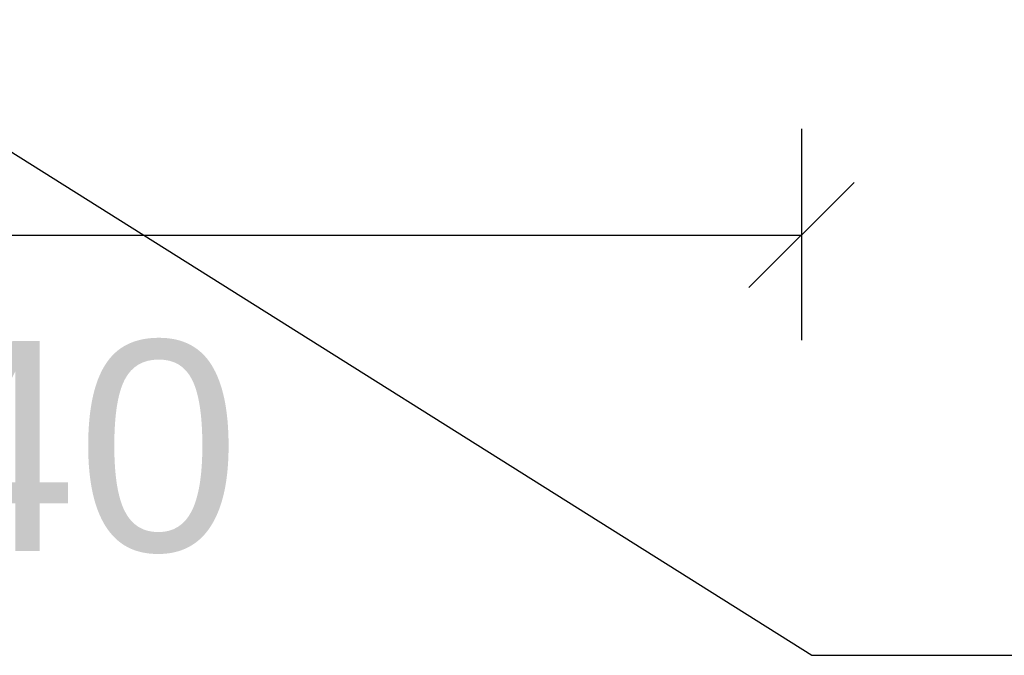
# Model space of a CAD drawing. Header units: millimetres. Extents: x 15 to 133, y 12 to 160.
# Tile 81 of 92: x 125.351 to 125.819, y 16.656 to 16.958. Entities that reach past the tile are written whole.
import ezdxf

# ---------------------------------------------------------------- set-up
doc = ezdxf.new("R2010")
doc.units = ezdxf.units.MM
doc.header["$MEASUREMENT"] = 0
doc.layers.add('Cotas -Marco Polo', color=1, linetype='Continuous', lineweight=18)
doc.layers.add('Linha de Chamada - Marco Polo', color=1, linetype='Continuous', lineweight=25)
doc.layers.get('0').off()
doc.styles.add('Textos 1-50 - Marco Polo', font='arial.ttf', dxfattribs={"height": 0.1})
doc.dimstyles.new('Escala 1-50 - Marco Polo', dxfattribs={"dimtxt": 0.1, "dimasz": 0.05, "dimexe": 0.05, "dimexo": 0.05, "dimgap": 0.05, "dimtad": 2, "dimdec": 0, "dimlfac": 100, "dimzin": 0, "dimdsep": 46, "dimtxsty": 'Textos 1-50 - Marco Polo', "dimblk": 'OBLIQUE', "dimcen": 0.05, "dimclrt": 2, "dimadec": 0, "dimazin": 0, "dimtfac": 1, "dimtdec": 0, "dimtix": 1, "dimtmove": 0, "dimatfit": 3, "dimfxl": 0, "dimtolj": 1, "dimtzin": 0, "dimarcsym": 0})

# ---------------------------------------------------------------- blocks, each defined once
blk = doc.blocks.new('_OBLIQUE')
at = {"color": 0, "linetype": 'ByBlock', "lineweight": -2}
blk.add_line((-0.5, -0.5), (0.5, 0.5), dxfattribs=at)
blk = doc.blocks.new('*D15')
at = {"layer": 'Cotas -Marco Polo', "color": 0, "lineweight": -2, "transparency": 16777216}
for p, q in [((125.03356, 16.90609), (125.03356, 16.80557)), ((125.72304, 16.90609), (125.72304, 16.80557)), ((125.03356, 16.85557), (125.72304, 16.85557))]:
    blk.add_line(p, q, dxfattribs=at)
at = {"layer": 'Defpoints', "color": 0, "transparency": 16777216}
for p in [(125.03356, 16.95609), (125.72304, 16.95609), (125.72304, 16.85557)]:
    blk.add_point(p, dxfattribs=at)
at = {"layer": 'Cotas -Marco Polo', "color": 0, "lineweight": -2, "transparency": 16777216, "xscale": 0.05, "yscale": 0.05, "zscale": 0.05, "rotation": 180}
blk.add_blockref('_OBLIQUE', (125.03356, 16.85557), dxfattribs=at)
at = {"layer": 'Cotas -Marco Polo', "color": 0, "lineweight": -2, "transparency": 16777216, "xscale": 0.05, "yscale": 0.05, "zscale": 0.05}
blk.add_blockref('_OBLIQUE', (125.72304, 16.85557), dxfattribs=at)
at = {"layer": 'Cotas -Marco Polo', "color": 2, "transparency": 16777216, "insert": (125.3783, 16.75451), "char_height": 0.1, "attachment_point": 5, "style": 'Textos 1-50 - Marco Polo'}
blk.add_mtext('\\A1;40', dxfattribs=at)

msp = doc.modelspace()

# ---------------------------------------------------------------- linework, layer by layer
at = {"layer": 'Linha de Chamada - Marco Polo'}
for p, q in [((125.13247, 17.03024), (125.72791, 16.65558)), ((125.72791, 16.65558), (126.91083, 16.65558))]:
    msp.add_line(p, q, dxfattribs=at)

# ---------------------------------------------------------------- dimensions: what is measured, and where the dimension line sits
at = {"layer": 'Cotas -Marco Polo'}
dim = msp.add_linear_dim(base=(125.72304, 16.85557), p1=(125.03356, 16.95609), p2=(125.72304, 16.95609), text='40', dimstyle='Escala 1-50 - Marco Polo', dxfattribs=at)
dim.commit()
dim.dimension.update_dxf_attribs({"geometry": '*D15', "text_midpoint": (125.3783, 16.75451)})

doc.saveas('drawing.dxf')
